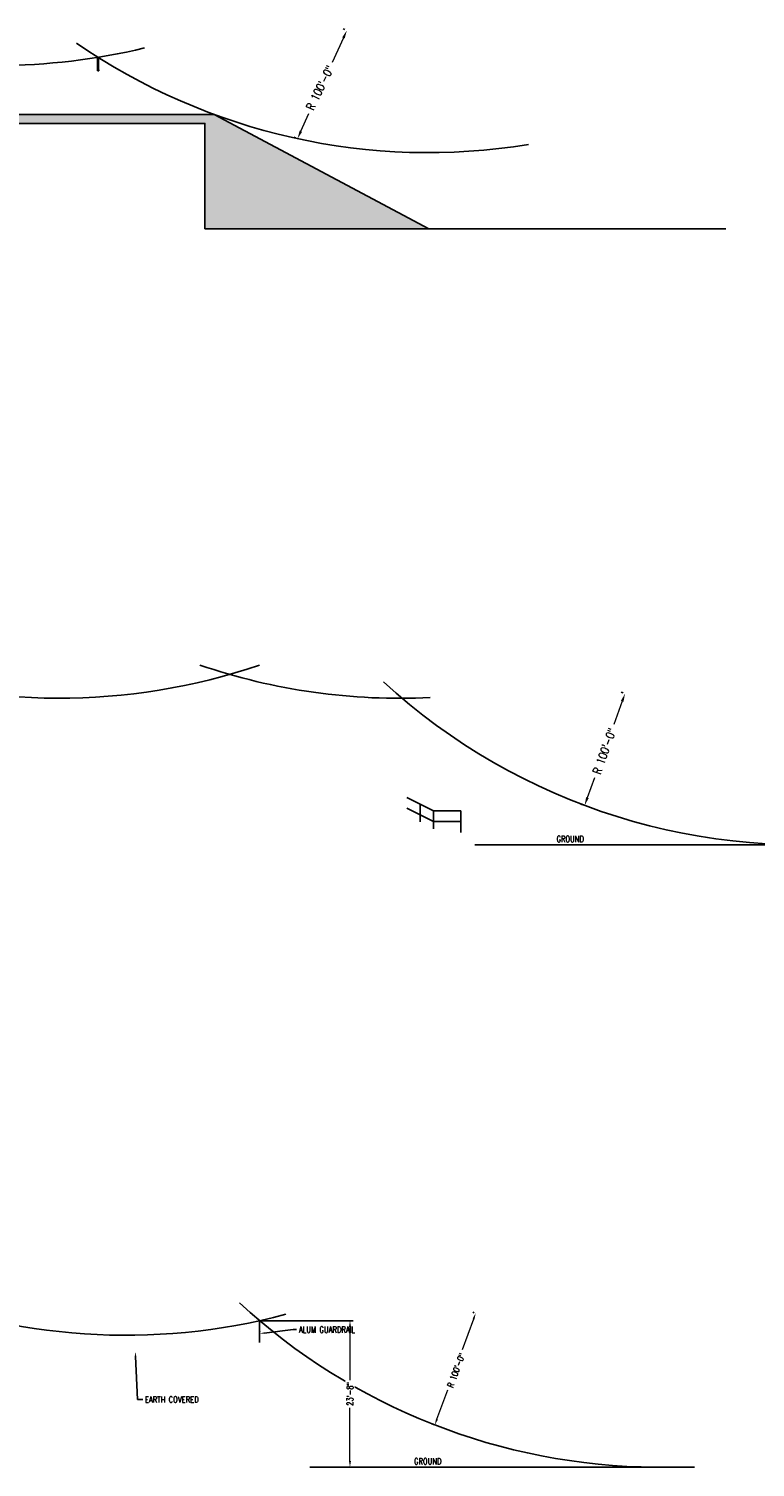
# Model space of a CAD drawing. Header units: inches. Extents: x -10843 to 20131, y -1170 to 1617.
# Tile 3 of 4: x 253 to 1660, y -1170 to 1617. Entities that reach past the tile are written whole.
import ezdxf
from ezdxf import colors
from ezdxf.entities.mleader import LeaderData, LeaderLine
from ezdxf.math import Vec2, Vec3

# ---------------------------------------------------------------- set-up
doc = ezdxf.new("R2010")
doc.units = ezdxf.units.IN
doc.header["$MEASUREMENT"] = 0
doc.layers.get('Defpoints').update_dxf_attribs({"color": 6})
doc.layers.add('A-WALL-PATT', color=9, linetype='Continuous', true_color=0x808080)
for name, color, linetype, lineweight in [('E-ANNO-DIMS', 1, 'Continuous', 9), ('E-ANNO-NOTE', 2, 'Continuous', 25), ('E-GRND-CIRC', 4, 'Continuous', 50), ('E-LTNG-TERM', 3, 'Continuous', 35), ('G-Anno-Std-Scrn', 8, 'Continuous', 35), ('G-Bgrd-Std-Scrn', 8, 'Continuous', 35)]:
    doc.layers.add(name, color=color, linetype=linetype, lineweight=lineweight)
doc.styles.add('Annotative', font='romans.shx', dxfattribs={"width": 0.8, "height": 0.125})
doc.dimstyles.new('Annotative', dxfattribs={"dimscale": 0, "dimtxt": 0.125, "dimasz": 0.125, "dimexe": 0.0625, "dimexo": 0.03125, "dimgap": 0.03125, "dimtad": 1, "dimdec": 3, "dimzin": 3, "dimdsep": 46, "dimlunit": 4, "dimtxsty": 'Annotative', "dimcen": 0.09, "dimclrd": 256, "dimclrt": 2, "dimazin": 2, "dimtfac": 1, "dimtdec": 3, "dimtmove": 1, "dimatfit": 3, "dimfxl": 1, "dimtfill": 1, "dimfrac": 2, "dimtolj": 1, "dimtzin": 0, "dimlwd": -1, "dimarcsym": 0})

# ---------------------------------------------------------------- blocks, each defined once
blk = doc.blocks.new('*D6')
at = {"layer": 'Defpoints', "color": 0, "transparency": 16777216}
for p in [(1408, 329.3), (1329.6, 112.5), (1329.7, 112.4)]:
    blk.add_point(p, dxfattribs=at)
at = {"layer": 'E-ANNO-DIMS', "transparency": 16777216}
for p, q in [((1402.5, 314.3), (1386.3, 269.4)), ((1335.1, 127.5), (1349.2, 166.7))]:
    blk.add_line(p, q, dxfattribs=at)
at = {"layer": 'E-ANNO-DIMS', "color": 0, "lineweight": -2, "transparency": 16777216}
for p, q in [((1404.2, 330.7), (1400.4, 332)), ((1325.9, 113.8), (1322.1, 115.2))]:
    blk.add_line(p, q, dxfattribs=at)
at = {"layer": 'E-ANNO-DIMS', "transparency": 16777216}
for points in [[(1400, 315.2), (1405, 313.4), (1407.9, 329.3)], [(1332.5, 128.4), (1337.6, 126.6), (1329.6, 112.5)]]:
    blk.add_solid(points, dxfattribs=at)
at = {"layer": 'E-ANNO-DIMS', "color": 2, "lineweight": -3, "transparency": 16777216, "insert": (1368.1, 217.9), "char_height": 16, "attachment_point": 5, "rotation": 70.31, "style": 'Annotative', "bg_fill": 3, "box_fill_scale": 1.25, "bg_fill_color": 256, "bg_fill_true_color": 13158600, "bg_fill_transparency": 0}
blk.add_mtext('\\A1;R 100\'-0"', dxfattribs=at)
blk = doc.blocks.new('EF - AIR TERMINAL - FB - Lightning Protection - Air Terminal-V5-Section 1')
for p, q in [((-168.4, 290), (-168.4, 268)), ((-168.4, 290), (-168, 290)), ((-168, 290), (-167.6, 290)), ((-167.6, 268), (-167.6, 290)), ((-168.5, 268), (-168.8, 266)), ((-168.5, 268), (-168, 268)), ((-168, 268), (-167.5, 268)), ((-167.3, 266), (-167.5, 268))]:
    blk.add_line(p, q)
at = {"flags": 128}
for points in [[(-168.4, 290), (-168.4, 290.2), (-168.4, 290.4), (-168.4, 290.6), (-168.3, 290.8), (-168.3, 291), (-168.3, 291.2), (-168.2, 291.5), (-168.1, 291.7), (-168.1, 291.9), (-168, 292)], [(-168, 292), (-167.9, 291.8), (-167.9, 291.6), (-167.8, 291.4), (-167.8, 291.2), (-167.7, 291), (-167.7, 290.8), (-167.7, 290.6), (-167.7, 290.4), (-167.6, 290.2), (-167.6, 290)]]:
    blk.add_lwpolyline(points, dxfattribs=at)
blk = doc.blocks.new('2ft air terminal')
blk.add_lwpolyline([(4040.9, 612.9), (4042.4, 612.9)])
blk.add_blockref('EF - AIR TERMINAL - FB - Lightning Protection - Air Terminal-V5-Section 1', (4209.6, 346.9))
blk = doc.blocks.new('*D7')
at = {"layer": 'Defpoints', "color": 0, "transparency": 16777216}
for p in [(869, 1614.1), (773.3, 1404.4), (773.3, 1404.4)]:
    blk.add_point(p, dxfattribs=at)
at = {"layer": 'E-ANNO-DIMS', "color": 0, "lineweight": -2, "transparency": 16777216}
for p, q in [((865.3, 1615.8), (861.6, 1617.5)), ((769.7, 1406), (766, 1407.7))]:
    blk.add_line(p, q, dxfattribs=at)
at = {"layer": 'E-ANNO-DIMS', "transparency": 16777216}
for p, q in [((862.3, 1599.6), (840.8, 1552.4)), ((779.9, 1418.9), (795.4, 1453))]:
    blk.add_line(p, q, dxfattribs=at)
for points in [[(859.9, 1600.7), (864.7, 1598.5), (868.9, 1614.2)], [(777.5, 1420.1), (782.3, 1417.8), (773.3, 1404.4)]]:
    blk.add_solid(points, dxfattribs=at)
at = {"layer": 'E-ANNO-DIMS', "color": 2, "lineweight": -3, "transparency": 16777216, "insert": (816.9, 1503.3), "char_height": 16, "attachment_point": 5, "rotation": 64, "style": 'Annotative', "bg_fill": 3, "box_fill_scale": 1.25, "bg_fill_color": 256, "bg_fill_true_color": 13158600, "bg_fill_transparency": 0}
blk.add_mtext('\\A1;R 100\'-0"', dxfattribs=at)
blk = doc.blocks.new('*D8')
at = {"layer": 'Defpoints', "color": 0, "transparency": 16777216}
for p in [(1118.6, -871.5), (1039.4, -1088.1), (1039.4, -1088.1)]:
    blk.add_point(p, dxfattribs=at)
at = {"layer": 'E-ANNO-DIMS', "transparency": 16777216}
for p, q in [((1114.4, -882.8), (1092.4, -942.8)), ((1043.5, -1076.8), (1064.3, -1019.8))]:
    blk.add_line(p, q, dxfattribs=at)
at = {"layer": 'E-ANNO-DIMS', "color": 0, "lineweight": -2, "transparency": 16777216}
for p, q in [((1115.7, -870.5), (1112.9, -869.5)), ((1036.6, -1087.1), (1033.7, -1086))]:
    blk.add_line(p, q, dxfattribs=at)
at = {"layer": 'E-ANNO-DIMS', "transparency": 16777216}
for points in [[(1112.5, -882.1), (1116.3, -883.5), (1118.5, -871.5)], [(1041.6, -1076.1), (1045.4, -1077.5), (1039.4, -1088.1)]]:
    blk.add_solid(points, dxfattribs=at)
at = {"layer": 'E-ANNO-DIMS', "color": 2, "lineweight": -3, "transparency": 16777216, "insert": (1080.7, -982.1), "char_height": 12, "width": 75.886, "attachment_point": 5, "rotation": 70, "style": 'Annotative', "bg_fill": 3, "box_fill_scale": 1.25, "bg_fill_color": 256, "bg_fill_true_color": 13158600, "bg_fill_transparency": 0}
blk.add_mtext('\\A1;R 100\'-0"', dxfattribs=at)
blk = doc.blocks.new('*D9')
at = {"layer": 'Defpoints', "color": 0, "transparency": 16777216}
for p in [(700, -886), (793.9, -1170), (875, -1170)]:
    blk.add_point(p, dxfattribs=at)
at = {"layer": 'E-ANNO-DIMS', "color": 0, "lineweight": -2, "transparency": 16777216}
for p, q in [((703, -886), (881, -886)), ((796.9, -1170), (881, -1170))]:
    blk.add_line(p, q, dxfattribs=at)
at = {"layer": 'E-ANNO-DIMS', "transparency": 16777216}
for p, q in [((875, -898), (875, -1001)), ((875, -1158), (875, -1055))]:
    blk.add_line(p, q, dxfattribs=at)
for points in [[(873, -898), (877, -898), (875, -886)], [(873, -1158), (877, -1158), (875, -1170)]]:
    blk.add_solid(points, dxfattribs=at)
at = {"layer": 'E-ANNO-DIMS', "color": 2, "lineweight": -3, "transparency": 16777216, "insert": (875, -1028), "char_height": 12, "attachment_point": 5, "rotation": 90, "style": 'Annotative', "bg_fill": 3, "box_fill_scale": 1.25, "bg_fill_color": 256, "bg_fill_true_color": 13158600, "bg_fill_transparency": 0}
blk.add_mtext('\\A1;23\'-8"', dxfattribs=at)

msp = doc.modelspace()

# ---------------------------------------------------------------- linework, layer by layer
at = {"layer": 'A-WALL-PATT', "lineweight": -3}
msp.add_line((594, 1230.0004), (982.7208, 1230.0004), dxfattribs=at)
at = {"layer": 'E-GRND-CIRC', "lineweight": -3}
for centre, start, end in [((1026.7497, 2577.4497), 235.3823428, 279.2975988), ((193.5023, 2746.5023), 256.1932815, 283.6602069), ((312.3264, 1520.25), 250.7131095, 288.8271601), ((972.3492, 1519.9981), 251.1355995, 272.7836212), ((1751.1472, 1235.995), 227.4521395, 277.7815888), ((441.3224, 285.7818, -499.5594), 247.3298617, 284.9350765), ((1475.2237, 29.9732), 227.2532609, 269.6172066)]:
    msp.add_arc(centre, 1200, start, end, dxfattribs=at)
at = {"layer": 'G-Anno-Std-Scrn', "lineweight": -3}
for p, q in [((1037, 102.0882), (985, 128.0882)), ((1011, 80.4168), (1011, 115.0882)), ((1037, 81.0882), (985, 107.0882)), ((1037, 102.25), (1090.0882, 102.25)), ((1037, 67.4168), (1037, 102.0882)), ((1090.0882, 60), (1090.0882, 102.25)), ((1037, 81.25), (1090.0882, 81.25))]:
    msp.add_line(p, q, dxfattribs=at)
at = {"layer": 'G-Bgrd-Std-Scrn', "lineweight": -3}
for p, q in [((1603.2475, 1230.0004), (638.8427, 1230.0004)), ((1117, 36), (1990.582, 36))]:
    msp.add_line(p, q, dxfattribs=at)
msp.add_lwpolyline([(1027.7928, 1230.0004), (612, 1451.4024)], dxfattribs=at)

# ---------------------------------------------------------------- block references
at = {"layer": 'E-LTNG-TERM', "lineweight": -3}
msp.add_blockref('2ft air terminal', (-3654.611, 923.3234), dxfattribs=at)

# ---------------------------------------------------------------- leaders
at = {"layer": 'E-ANNO-NOTE', "linetype": 'Continuous', "lineweight": -3}
ml = msp.add_multileader_mtext('Standard', dxfattribs=at)
ml.set_content('EARTH COVERED MOUND', color=256, style='Annotative')
ml.set_leader_properties(color=1)
ml.build(insert=Vec2(0, 0))
ml.multileader.update_dxf_attribs({"text_right_attachment_type": 3, "dogleg_length": 0.36, "arrow_head_size": 12, "scale": 128})
ctx = ml.context
ctx.base_point, ctx.scale, ctx.char_height, ctx.arrow_head_size, ctx.landing_gap_size, ctx.plane_origin = Vec3(-789.3411, 1538.2082, 1724.8271), 128, 16, 12, 5.76, Vec3(-763.8066, 1436.5865, 1724.8271)
ctx.right_attachment = 3
notes = []
notes.append((ctx, [(1, (1, 1, 0), (-809.8518, 1538.2082, 1724.8271), (1, 0), 20.5107, [(0, [(-809.6908, 1350.5457, 1724.8271)], 0, [])])]))
ctx.mtext.insert, ctx.mtext.width, ctx.mtext.defined_height, ctx.mtext.flow_direction = Vec3(-783.5811, 1546.2082, 1724.8271), 163.397041, 47.5929, 5
at = {"layer": 'G-Anno-Std-Scrn', "lineweight": -3}
ml = msp.add_multileader_mtext('Standard', dxfattribs=at)
ml.set_content('GROUND', color=256, style='Annotative')
ml.set_leader_properties()
ml.build(insert=Vec2(0, 0))
ml.multileader.update_dxf_attribs({"text_right_attachment_type": 3, "dogleg_length": 0.36, "arrow_head_size": 9, "scale": 96})
ctx = ml.context
ctx.base_point, ctx.scale, ctx.char_height, ctx.arrow_head_size, ctx.landing_gap_size, ctx.plane_origin = Vec3(1267.7128, 47.4769), 96, 12, 9, 4.32, Vec3(1290.4778, 183.1406)
ctx.right_attachment, ctx.text_align_type = 3, 2
notes.append((ctx, [(0, (0, 0, 0), (0, 0), (1, 0), 1, [])]))
ctx.mtext.insert, ctx.mtext.width, ctx.mtext.alignment, ctx.mtext.flow_direction = Vec3(1328.2613, 53.4769), 98.887978, 3, 5
for ctx, leaders in notes:
    for number, flags, end, landing, length, lines in leaders:
        leader = LeaderData()
        leader.index, (leader.has_last_leader_line, leader.has_dogleg_vector, leader.attachment_direction) = number, flags
        leader.last_leader_point, leader.dogleg_vector, leader.dogleg_length = Vec3(end), Vec3(landing), length
        for number, points, colour, breaks in lines:
            line = LeaderLine()
            line.index, line.vertices, line.color, line.breaks = number, Vec3.list(points), colors.encode_raw_color(colour), breaks
            leader.lines.append(line)
        ctx.leaders.append(leader)

# ---------------------------------------------------------------- next in the draw order: dimensions: what is measured, and where the dimension line sits
at = {"layer": 'E-ANNO-DIMS', "lineweight": -3}
for base, p1, p2, angle, override, picture, middle, turn in [((773.2599, 1404.3883, -1724.8271), (868.98, 1614.1346, -1724.8271), (773.3206, 1404.3607, -1724.8271), 245.4864561, {"dimscale": 0, "dimtxt": 0.125, "dimpost": '\\X', "dimclrt": 2}, '*D7', (816.8882, 1503.315, -1724.8271), 64), ((1329.6222, 112.4663), (1407.9846, 329.2962), (1329.685, 112.4437), 250.146704, {"dimscale": 0, "dimpost": '\\X', "dimclrt": 2}, '*D6', (1368.122, 217.942), 70.31), ((1039.3719, -1088.0772), (1118.5562, -871.5461), (1039.4346, -1088.1001), 249.9293776, {"dimscale": 0, "dimtxt": 0.125, "dimpost": '\\X', "dimclrt": 2}, '*D8', (1080.6901, -982.141), 70)]:
    dim = msp.add_linear_dim(base=base, p1=p1, p2=p2, angle=angle, text='R 100\'-0"', dimstyle='Annotative', override=override, dxfattribs=at)
    dim.commit()
    dim.dimension.update_dxf_attribs({"geometry": picture, "text_midpoint": middle, "dimtype": 129, "text_rotation": turn})
dim = msp.add_linear_dim(base=(874.9741, -1170), p1=(700, -886), p2=(793.9077, -1170), angle=90, dimstyle='Annotative', override={"dimpost": '\\X'}, dxfattribs=at)
dim.commit()
dim.dimension.update_dxf_attribs({"geometry": '*D9', "text_midpoint": (874.9741, -1028), "dimtype": 128, "text_rotation": 90})

# ---------------------------------------------------------------- next in the draw order: hatches: boundary and pattern name
at = {"layer": 'A-WALL-PATT', "lineweight": -3}
h = msp.add_hatch(dxfattribs=at)
h.set_pattern_fill('EARTH', color=8)
h.set_pattern_definition([(0, (0, -600), (24, 24), [24, -24]), (0, (0, -591), (24, 24), [24, -24]), (0, (0, -582), (24, 24), [24, -24]), (90, (3, -579), (-24, 24), [24, -24]), (90, (12, -579), (-24, 24), [24, -24]), (90, (21, -579), (-24, 24), [24, -24])])
h.paths.add_polyline_path([(594, 1230.0004), (1027.7928, 1230.0004), (612, 1451.4023), (-612, 1451.4024), (-1047.9812, 1230.0004), (-594, 1230.0004), (-594, 1434.1106), (594, 1434.1106)])

# ---------------------------------------------------------------- next in the draw order: linework, layer by layer
msp.add_lwpolyline([(-594, 1230.0004), (-1000.7208, 1230.0004), (-594, 1230.0004), (-594, 1434.1106), (594, 1434.1106), (594, 1230.0004), (1027.7928, 1230.0004), (612, 1451.4023), (-612, 1451.4024), (-1047.9812, 1230.0004)], dxfattribs=at)
at = {"layer": 'G-Anno-Std-Scrn', "lineweight": -3}
for p, q in [((700, -906.25), (700, -887.5)), ((700, -928), (700, -907.75))]:
    msp.add_line(p, q, dxfattribs=at)
for centre in [(700, -886.75), (700, -907)]:
    msp.add_circle(centre, 0.75, dxfattribs=at)
at = {"layer": 'G-Bgrd-Std-Scrn', "lineweight": -3}
msp.add_line((800, -1170), (1542.8308, -1170), dxfattribs=at)

# ---------------------------------------------------------------- next in the draw order: leaders
at = {"layer": 'G-Anno-Std-Scrn', "lineweight": -3}
ml = msp.add_multileader_mtext('Standard', dxfattribs=at)
ml.set_content('GROUND', color=256, style='Annotative')
ml.set_leader_properties()
ml.build(insert=Vec2(0, 0))
ml.multileader.update_dxf_attribs({"text_right_attachment_type": 3, "dogleg_length": 0.36, "arrow_head_size": 9, "scale": 96})
ctx = ml.context
ctx.base_point, ctx.scale, ctx.char_height, ctx.arrow_head_size, ctx.landing_gap_size, ctx.plane_origin = Vec3(-484.4977, -1158.5231), 96, 12, 9, 4.32, Vec3(-442.3941, -1022.8594)
ctx.right_attachment = 3
notes = []
notes.append((ctx, [(0, (0, 0, 0), (0, 0), (1, 0), 1, [])]))
ctx.mtext.insert, ctx.mtext.width, ctx.mtext.flow_direction = Vec3(-480.1777, -1152.5231), 98.887978, 5
ml = msp.add_multileader_mtext('Standard', dxfattribs=at)
ml.set_content('GROUND', color=256, style='Annotative')
ml.set_leader_properties()
ml.build(insert=Vec2(0, 0))
ml.multileader.update_dxf_attribs({"text_right_attachment_type": 3, "dogleg_length": 0.36, "arrow_head_size": 9, "scale": 96})
ctx = ml.context
ctx.base_point, ctx.scale, ctx.char_height, ctx.arrow_head_size, ctx.landing_gap_size, ctx.plane_origin = Vec3(994.7877, -1158.5231), 96, 12, 9, 4.32, Vec3(1036.8913, -1022.8594)
ctx.right_attachment = 3
notes.append((ctx, [(0, (0, 0, 0), (0, 0), (1, 0), 1, [])]))
ctx.mtext.insert, ctx.mtext.width, ctx.mtext.flow_direction = Vec3(999.1077, -1152.5231), 98.887978, 5
ml = msp.add_multileader_mtext('Standard', dxfattribs=at)
ml.set_content('{\\Fromans|c0;ALUM GUARDRAIL}', color=256, style='Annotative')
ml.set_leader_properties()
ml.build(insert=Vec2(0, 0))
ml.multileader.update_dxf_attribs({"text_right_attachment_type": 3, "dogleg_length": 0.36, "arrow_head_size": 9, "scale": 96})
ctx = ml.context
ctx.base_point, ctx.scale, ctx.char_height, ctx.arrow_head_size, ctx.landing_gap_size, ctx.plane_origin = Vec3(771.6424, -903.3178), 96, 12, 9, 4.32, Vec3(813.746, -790.2263)
ctx.right_attachment = 3
notes.append((ctx, [(1, (1, 1, 0), (764.7821, -903.3178), (1, 0), 6.8603, [(0, [(700, -911.0748)], 0, [])])]))
ctx.mtext.insert, ctx.mtext.width, ctx.mtext.flow_direction = Vec3(775.9624, -897.3178), 98.887978, 5
ml = msp.add_multileader_mtext('Standard', dxfattribs=at)
ml.set_content('EARTH COVERED', color=256, style='Annotative')
ml.set_leader_properties()
ml.build(insert=Vec2(0, 0))
ml.multileader.update_dxf_attribs({"text_right_attachment_type": 3, "dogleg_length": 0.36, "arrow_head_size": 9, "scale": 96})
ctx = ml.context
ctx.base_point, ctx.scale, ctx.char_height, ctx.arrow_head_size, ctx.landing_gap_size, ctx.plane_origin = Vec3(473.3405, -1038.7286), 96, 12, 9, 4.32, Vec3(317.6321, -923.0649)
ctx.right_attachment = 3
notes.append((ctx, [(0, (1, 1, 0), (463.3559, -1038.7286), (1, 0), 9.9846, [(0, [(459.0693, -946.2459)], 0, [])])]))
ctx.mtext.insert, ctx.mtext.width, ctx.mtext.flow_direction = Vec3(477.6605, -1032.7286), 98.887978, 5
for ctx, leaders in notes:
    for number, flags, end, landing, length, lines in leaders:
        leader = LeaderData()
        leader.index, (leader.has_last_leader_line, leader.has_dogleg_vector, leader.attachment_direction) = number, flags
        leader.last_leader_point, leader.dogleg_vector, leader.dogleg_length = Vec3(end), Vec3(landing), length
        for number, points, colour, breaks in lines:
            line = LeaderLine()
            line.index, line.vertices, line.color, line.breaks = number, Vec3.list(points), colors.encode_raw_color(colour), breaks
            leader.lines.append(line)
        ctx.leaders.append(leader)

doc.saveas('drawing.dxf')
